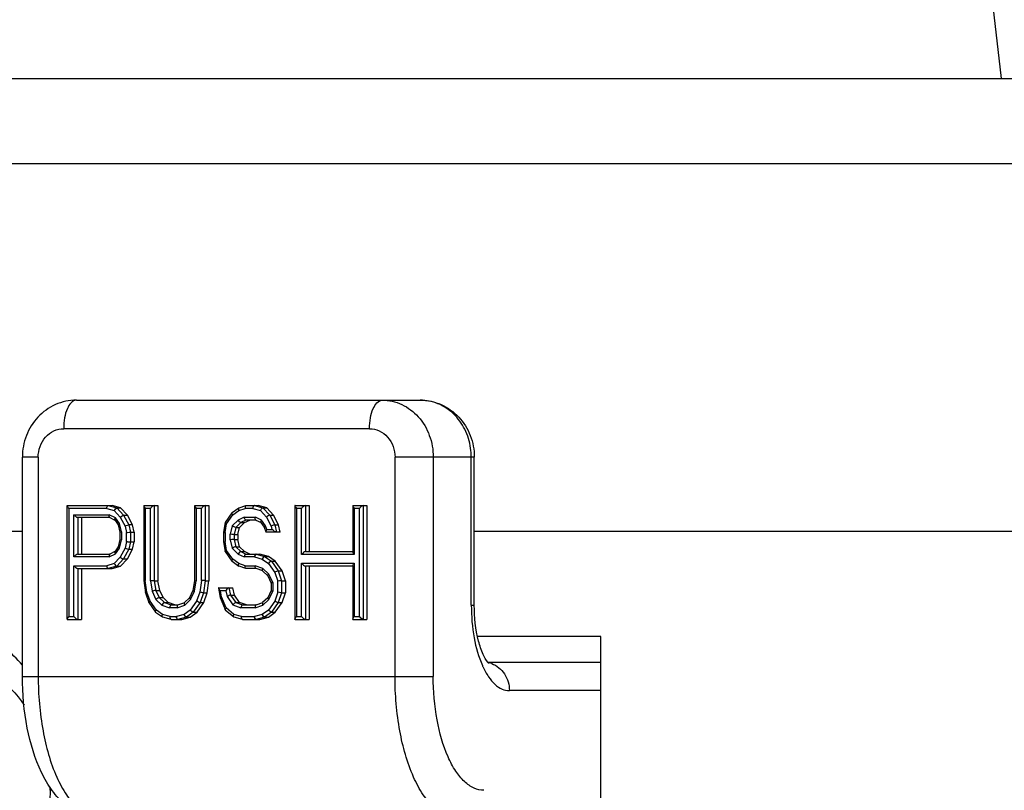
# Model space of a CAD drawing. Header units: millimetres. Extents: x 0 to 420, y 0 to 297.
# Tile 18 of 105: x 88.99 to 94.17, y 123.22 to 127.28. Entities that reach past the tile are written whole.
import ezdxf

# ---------------------------------------------------------------- set-up
doc = ezdxf.new("R2010")
doc.units = ezdxf.units.MM
doc.header["$LTSCALE"] = 23.1
doc.layers.get('0').update_dxf_attribs({"linetype": 'CONTINUOUS'})
doc.layers.add('DIM_PILOTEES', color=7, linetype='CONTINUOUS')
doc.styles.get("Standard").update_dxf_attribs({"font": 'txt', "width": 0.7})
doc.dimstyles.new('DIMSTYLE_1', dxfattribs={"dimtxt": 2.5, "dimasz": 3.5, "dimexe": 2, "dimexo": 0, "dimtad": 1, "dimlfac": 3.333333, "dimdsep": 46, "dimtxsty": 'Standard', "dimblk": '_FILLED', "dimblk1": '_FILLED', "dimblk2": '_FILLED', "dimcen": 0.09, "dimazin": 2, "dimtp": 0.5, "dimtm": 0.5, "dimtfac": 1, "dimtofl": 0, "dimtmove": 0, "dimatfit": 3, "dimldrblk": '_FILLED', "dimfxl": 0, "dimtolj": 1, "dimarcsym": 0})

# ---------------------------------------------------------------- blocks, each defined once
blk = doc.blocks.new('_FILLED')
at = {"color": 0, "linetype": 'ByBlock'}
blk.add_solid([(0, 0), (-1, 0.1429), (-1, -0.1429)], dxfattribs=at)
blk = doc.blocks.new('*D3')
at = {"layer": 'DIM_PILOTEES', "color": 2, "linetype": 'Continuous'}
for p, q in [((74.3574, 100.1284), (74.3574, 170.3745)), ((137.9574, 98.666), (137.9574, 170.3745)), ((74.3574, 168.3745), (106.1574, 168.3745)), ((137.9574, 168.3745), (106.1574, 168.3745))]:
    blk.add_line(p, q, dxfattribs=at)
at = {"layer": 'DIM_PILOTEES', "color": 2, "linetype": 'Continuous', "xscale": 3.5, "yscale": 3.5, "zscale": 3.5, "rotation": 180}
blk.add_blockref('_FILLED', (74.3574, 168.3745), dxfattribs=at)
at = {"layer": 'DIM_PILOTEES', "color": 2, "linetype": 'Continuous', "xscale": 3.5, "yscale": 3.5, "zscale": 3.5}
blk.add_blockref('_FILLED', (137.9574, 168.3745), dxfattribs=at)
at = {"layer": 'DIM_PILOTEES', "color": 2, "linetype": 'Continuous', "insert": (106.1574, 171.4995), "char_height": 2.5, "width": 8.035714, "attachment_point": 2, "line_spacing_factor": 0.9}
blk.add_mtext('{\\ftxt;\\W0.0001;\\H0.0001;\\~}{\\ftxt;\\W2.1428571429;\\H2.5; }{\\ftxt;\\W0.0001;\\H0.0001;\\~}', dxfattribs=at)

msp = doc.modelspace()

# ---------------------------------------------------------------- linework, layer by layer
at = {"color": 7, "linetype": 'Continuous'}
for p, q in [((93.738, 130.6089), (94.1574, 126.9745)), ((86.0802, 126.9745), (103.5361, 126.9745)), ((100.977, 126.5245), (87.3492, 126.5245)), ((89.2863, 125.2795), (91.0982, 125.2795)), ((90.8308, 125.1295), (89.2195, 125.1295)), ((89.0021, 123.8245), (89.0021, 124.9795)), ((89.0852, 124.9795), (89.0021, 124.9795)), ((89.0852, 124.9795), (89.0852, 123.8245)), ((90.9651, 123.8245), (90.9651, 124.9795)), ((91.3825, 124.9795), (90.9651, 124.9795)), ((91.1662, 124.9795), (91.1662, 123.8245)), ((91.3668, 124.1995), (91.3668, 124.9795)), ((91.3825, 124.1995), (91.3825, 124.9795)), ((89.2381, 124.1261), (89.2381, 124.723)), ((89.2397, 124.7245), (89.4746, 124.7245)), ((89.2464, 124.7095), (89.2464, 124.1395)), ((89.4462, 124.7095), (89.2464, 124.7095)), ((89.4462, 124.7095), (89.4859, 124.6982)), ((89.4545, 124.7245), (89.4993, 124.7118)), ((89.5194, 124.7118), (89.4746, 124.7245)), ((89.4859, 124.6982), (89.5178, 124.6641)), ((89.4974, 124.7113), (89.4993, 124.7118)), ((89.4993, 124.7118), (89.5351, 124.6735)), ((89.4993, 124.7118), (89.5194, 124.7118)), ((89.5552, 124.6735), (89.5194, 124.7118)), ((89.641, 124.723), (89.641, 124.3289)), ((89.6425, 124.7245), (89.7163, 124.7245)), ((89.6461, 124.7134), (89.6493, 124.7095)), ((89.6493, 124.7095), (89.6493, 124.33)), ((89.6761, 124.7095), (89.6493, 124.7095)), ((89.6761, 124.3273), (89.6761, 124.7095)), ((89.6962, 124.7245), (89.6962, 124.3288)), ((89.7163, 124.7245), (89.7163, 124.3288)), ((89.9095, 124.723), (89.9095, 124.3286)), ((89.9111, 124.7245), (89.9848, 124.7245)), ((89.9146, 124.7134), (89.9178, 124.7095)), ((89.9178, 124.7095), (89.9178, 124.3273)), ((89.9447, 124.7095), (89.9178, 124.7095)), ((89.9447, 124.33), (89.9447, 124.7095)), ((89.9648, 124.7245), (89.9648, 124.3288)), ((89.9848, 124.7245), (89.9848, 124.3288)), ((90.1423, 124.7113), (90.1066, 124.6859)), ((90.1105, 124.675), (90.1429, 124.6981)), ((90.1429, 124.6981), (90.175, 124.7095)), ((90.1438, 124.7118), (90.1796, 124.7245)), ((90.216, 124.7095), (90.175, 124.7095)), ((90.1796, 124.7245), (90.2444, 124.7245)), ((90.216, 124.7095), (90.2557, 124.6982)), ((90.2244, 124.7245), (90.2691, 124.7118)), ((90.2892, 124.7118), (90.2444, 124.7245)), ((90.2557, 124.6982), (90.2876, 124.6641)), ((90.2691, 124.7118), (90.305, 124.6735)), ((90.2691, 124.7118), (90.2892, 124.7118)), ((90.325, 124.6735), (90.2892, 124.7118)), ((90.4377, 124.723), (90.4377, 124.1261)), ((90.4392, 124.7245), (90.513, 124.7245)), ((90.4428, 124.7134), (90.446, 124.7095)), ((90.446, 124.7095), (90.446, 124.1395)), ((90.4728, 124.7095), (90.446, 124.7095)), ((90.4728, 124.467), (90.4728, 124.7095)), ((90.4929, 124.7245), (90.4929, 124.482)), ((90.513, 124.7245), (90.513, 124.482)), ((90.742, 124.723), (90.742, 124.4804)), ((90.7436, 124.7245), (90.8173, 124.7245)), ((90.7471, 124.7134), (90.7503, 124.7095)), ((90.7503, 124.7095), (90.7503, 124.467)), ((90.7772, 124.7095), (90.7503, 124.7095)), ((90.7772, 124.1395), (90.7772, 124.7095)), ((90.7973, 124.7245), (90.7973, 124.1245)), ((90.8173, 124.7245), (90.8173, 124.1245)), ((89.2733, 124.4542), (89.2733, 124.6757)), ((89.2733, 124.6757), (89.4595, 124.6757)), ((89.2934, 124.6607), (89.2934, 124.4692)), ((89.4635, 124.6607), (89.2934, 124.6607)), ((89.3135, 124.6607), (89.3135, 124.4692)), ((89.4921, 124.6602), (89.4595, 124.6757)), ((89.4623, 124.661), (89.4892, 124.6482)), ((89.4885, 124.6488), (89.5067, 124.6229)), ((89.5139, 124.6292), (89.4921, 124.6602)), ((89.5178, 124.6641), (89.5428, 124.6166)), ((89.5351, 124.6735), (89.562, 124.6224)), ((89.5351, 124.6735), (89.5552, 124.6735)), ((89.582, 124.6224), (89.5552, 124.6735)), ((90.1062, 124.6855), (90.0706, 124.6347)), ((90.0781, 124.6288), (90.1105, 124.675)), ((90.1066, 124.6859), (90.1062, 124.6855)), ((90.1389, 124.6481), (90.1073, 124.618)), ((90.1702, 124.6629), (90.1389, 124.6481)), ((90.1796, 124.6479), (90.1528, 124.6352)), ((90.1702, 124.6629), (90.2294, 124.6629)), ((90.1728, 124.6352), (90.1997, 124.6479)), ((90.2333, 124.6479), (90.1796, 124.6479)), ((90.2619, 124.6475), (90.2294, 124.6629)), ((90.2321, 124.6482), (90.2591, 124.6354)), ((90.2832, 124.6172), (90.2619, 124.6475)), ((90.2876, 124.6641), (90.3126, 124.6166)), ((90.305, 124.6735), (90.3318, 124.6224)), ((90.305, 124.6735), (90.325, 124.6735)), ((90.3519, 124.6224), (90.325, 124.6735)), ((88.1683, 124.5895), (89.0021, 124.5895)), ((89.5066, 124.6231), (89.5156, 124.5843)), ((89.5109, 124.6274), (89.5139, 124.6292)), ((89.5239, 124.586), (89.5139, 124.6292)), ((89.5428, 124.6166), (89.5508, 124.5822)), ((89.562, 124.6224), (89.5709, 124.5841)), ((89.582, 124.6224), (89.562, 124.6224)), ((89.591, 124.5841), (89.582, 124.6224)), ((90.0705, 124.6345), (90.0617, 124.584)), ((90.07, 124.5827), (90.0781, 124.6288)), ((90.0706, 124.6347), (90.0705, 124.6345)), ((90.1073, 124.618), (90.0969, 124.5733)), ((90.1259, 124.6096), (90.117, 124.5713)), ((90.1528, 124.6352), (90.1259, 124.6096)), ((90.1259, 124.6096), (90.146, 124.6096)), ((90.137, 124.5713), (90.146, 124.6096)), ((90.146, 124.6096), (90.1728, 124.6352)), ((90.1528, 124.6352), (90.1728, 124.6352)), ((90.2583, 124.636), (90.2765, 124.6102)), ((90.2764, 124.6103), (90.2851, 124.5855)), ((90.2804, 124.6152), (90.2832, 124.6172)), ((90.2895, 124.5991), (90.2832, 124.6172)), ((90.2895, 124.5991), (90.3167, 124.5991)), ((90.3126, 124.6166), (90.3167, 124.5991)), ((90.3318, 124.6224), (90.3408, 124.5841)), ((90.3318, 124.6224), (90.3519, 124.6224)), ((90.3608, 124.5841), (90.3519, 124.6224)), ((91.3825, 124.5895), (101.4974, 124.5895)), ((89.5156, 124.5456), (89.5066, 124.5068)), ((89.5139, 124.5007), (89.5239, 124.5439)), ((89.5156, 124.5843), (89.5156, 124.5456)), ((89.5239, 124.586), (89.5239, 124.5439)), ((89.5508, 124.535), (89.5508, 124.5822)), ((89.5709, 124.5841), (89.5709, 124.533)), ((89.5709, 124.5841), (89.591, 124.5841)), ((89.591, 124.5841), (89.591, 124.533)), ((90.0617, 124.584), (90.0617, 124.5332)), ((90.07, 124.5827), (90.07, 124.5345)), ((90.0969, 124.5439), (90.0969, 124.5733)), ((90.0969, 124.5439), (90.1073, 124.4992)), ((90.117, 124.5713), (90.117, 124.5458)), ((90.117, 124.5713), (90.137, 124.5713)), ((90.117, 124.5458), (90.1259, 124.5075)), ((90.117, 124.5458), (90.137, 124.5458)), ((90.137, 124.5713), (90.137, 124.5458)), ((90.146, 124.5075), (90.137, 124.5458)), ((90.3608, 124.5841), (90.287, 124.5841)), ((89.5067, 124.507), (89.4885, 124.4811)), ((89.4921, 124.4697), (89.5139, 124.5007)), ((89.5109, 124.5025), (89.5139, 124.5007)), ((89.5428, 124.5006), (89.5178, 124.4531)), ((89.562, 124.4948), (89.5351, 124.4437)), ((89.5508, 124.535), (89.5428, 124.5006)), ((89.5552, 124.4437), (89.582, 124.4948)), ((89.5709, 124.533), (89.562, 124.4948)), ((89.562, 124.4948), (89.582, 124.4948)), ((89.5709, 124.533), (89.591, 124.533)), ((89.582, 124.4948), (89.591, 124.533)), ((90.0617, 124.5332), (90.0705, 124.4826)), ((90.0781, 124.4884), (90.07, 124.5345)), ((90.1105, 124.4422), (90.0781, 124.4884)), ((90.1073, 124.4992), (90.1389, 124.4691)), ((90.1259, 124.5075), (90.1528, 124.482)), ((90.1259, 124.5075), (90.146, 124.5075)), ((90.1728, 124.482), (90.146, 124.5075)), ((89.4595, 124.4542), (89.2733, 124.4542)), ((89.2934, 124.4692), (89.4635, 124.4692)), ((89.4595, 124.4542), (89.4921, 124.4697)), ((89.4892, 124.4818), (89.4623, 124.4689)), ((89.5178, 124.4531), (89.4859, 124.4189)), ((89.5351, 124.4437), (89.4993, 124.4054)), ((89.5194, 124.4054), (89.5552, 124.4437)), ((89.5351, 124.4437), (89.5552, 124.4437)), ((90.0706, 124.4824), (90.0705, 124.4826)), ((90.0706, 124.4824), (90.1062, 124.4317)), ((90.1429, 124.4191), (90.1105, 124.4422)), ((90.1389, 124.4691), (90.1702, 124.4542)), ((90.1528, 124.482), (90.1796, 124.4692)), ((90.1528, 124.482), (90.1728, 124.482)), ((90.225, 124.4542), (90.1702, 124.4542)), ((90.1997, 124.4692), (90.1728, 124.482)), ((90.1796, 124.4692), (90.2534, 124.4692)), ((90.225, 124.4542), (90.266, 124.4425)), ((90.2333, 124.4692), (90.2781, 124.4565)), ((90.2982, 124.4565), (90.2534, 124.4692)), ((90.266, 124.4425), (90.2981, 124.4197)), ((90.2781, 124.4565), (90.3139, 124.4309)), ((90.2781, 124.4565), (90.2982, 124.4565)), ((90.334, 124.4309), (90.2982, 124.4565)), ((90.7503, 124.467), (90.4728, 124.467)), ((90.4929, 124.482), (90.7436, 124.482)), ((89.2733, 124.1395), (89.2733, 124.4076)), ((89.2733, 124.4076), (89.4462, 124.4076)), ((89.2934, 124.3926), (89.2934, 124.1245)), ((89.2934, 124.3926), (89.4746, 124.3926)), ((89.3135, 124.3926), (89.3135, 124.1245)), ((89.4859, 124.4189), (89.4462, 124.4076)), ((89.4993, 124.4054), (89.4545, 124.3926)), ((89.4746, 124.3926), (89.5194, 124.4054)), ((89.4974, 124.4058), (89.4993, 124.4054)), ((89.4993, 124.4054), (89.5194, 124.4054)), ((90.1066, 124.4313), (90.1062, 124.4317)), ((90.1066, 124.4313), (90.1423, 124.4059)), ((90.175, 124.4076), (90.1429, 124.4191)), ((90.1796, 124.3926), (90.1438, 124.4054)), ((90.175, 124.4076), (90.2287, 124.4076)), ((90.2333, 124.3926), (90.1796, 124.3926)), ((90.2691, 124.3932), (90.2287, 124.4076)), ((90.2691, 124.3799), (90.2333, 124.3926)), ((90.2674, 124.3805), (90.2945, 124.3548)), ((90.3, 124.3639), (90.2691, 124.3932)), ((90.2981, 124.4197), (90.3312, 124.3723)), ((90.3139, 124.4309), (90.3497, 124.3799)), ((90.3139, 124.4309), (90.334, 124.4309)), ((90.3698, 124.3799), (90.334, 124.4309)), ((90.3497, 124.3799), (90.3676, 124.3288)), ((90.3497, 124.3799), (90.3698, 124.3799)), ((90.3877, 124.3288), (90.3698, 124.3799)), ((90.4728, 124.1395), (90.4728, 124.4204)), ((90.4728, 124.4204), (90.7503, 124.4204)), ((90.4929, 124.4054), (90.4929, 124.1245)), ((90.7436, 124.4054), (90.4929, 124.4054)), ((90.513, 124.4054), (90.513, 124.1245)), ((90.742, 124.407), (90.742, 124.1261)), ((90.7471, 124.4166), (90.7503, 124.4204)), ((90.7503, 124.4204), (90.7503, 124.1395)), ((89.641, 124.3289), (89.6499, 124.2654)), ((89.6578, 124.2689), (89.6493, 124.33)), ((89.6962, 124.3288), (89.7052, 124.2777)), ((89.6962, 124.3288), (89.7163, 124.3288)), ((89.7252, 124.2777), (89.7163, 124.3288)), ((89.9095, 124.3286), (89.9005, 124.2772)), ((89.9447, 124.33), (89.9361, 124.2689)), ((89.9648, 124.3288), (89.9558, 124.265)), ((89.9648, 124.3288), (89.9848, 124.3288)), ((89.9759, 124.265), (89.9848, 124.3288)), ((90.2942, 124.3551), (90.3123, 124.3163)), ((90.3206, 124.3197), (90.3, 124.3639)), ((90.3312, 124.3723), (90.3475, 124.326)), ((90.3676, 124.3288), (90.3676, 124.265)), ((90.3676, 124.3288), (90.3877, 124.3288)), ((90.3877, 124.3288), (90.3877, 124.265)), ((89.6761, 124.3273), (89.6857, 124.2727)), ((89.7052, 124.2777), (89.7231, 124.2394)), ((89.7052, 124.2777), (89.7252, 124.2777)), ((89.7432, 124.2394), (89.7252, 124.2777)), ((89.9005, 124.2773), (89.8824, 124.2386)), ((89.9082, 124.2727), (89.9178, 124.3273)), ((90.0351, 124.289), (90.0437, 124.2399)), ((90.0364, 124.2905), (90.1102, 124.2905)), ((90.0901, 124.2905), (90.0991, 124.2522)), ((90.1191, 124.2522), (90.1102, 124.2905)), ((90.3123, 124.2774), (90.2942, 124.2386)), ((90.3123, 124.3164), (90.3123, 124.2773)), ((90.3206, 124.3197), (90.3206, 124.274)), ((90.3475, 124.2678), (90.3475, 124.326)), ((89.6499, 124.2653), (89.6677, 124.2146)), ((89.6745, 124.2214), (89.6578, 124.2689)), ((89.6857, 124.2727), (89.7057, 124.2299)), ((89.7057, 124.2299), (89.7366, 124.2005)), ((89.7231, 124.2394), (89.7499, 124.2139)), ((89.7231, 124.2394), (89.7432, 124.2394)), ((89.77, 124.2139), (89.7432, 124.2394)), ((89.8827, 124.239), (89.8556, 124.2133)), ((89.8573, 124.2005), (89.8882, 124.2299)), ((89.8882, 124.2299), (89.9082, 124.2727)), ((89.9361, 124.2689), (89.9195, 124.2214)), ((89.9558, 124.265), (89.9379, 124.2139)), ((89.9558, 124.265), (89.9759, 124.265)), ((89.958, 124.2139), (89.9759, 124.265)), ((90.0437, 124.2398), (90.0437, 124.2399)), ((90.0437, 124.2398), (90.0704, 124.1765)), ((90.0515, 124.2441), (90.046, 124.2755)), ((90.0731, 124.2755), (90.046, 124.2755)), ((90.0763, 124.1853), (90.0515, 124.2441)), ((90.0731, 124.2755), (90.0801, 124.2454)), ((90.0801, 124.2454), (90.1112, 124.201)), ((90.0991, 124.2522), (90.1259, 124.2139)), ((90.0991, 124.2522), (90.1191, 124.2522)), ((90.146, 124.2139), (90.1191, 124.2522)), ((90.2945, 124.239), (90.2674, 124.2133)), ((90.2691, 124.2005), (90.3, 124.2299)), ((90.3, 124.2299), (90.3206, 124.274)), ((90.3475, 124.2678), (90.3312, 124.2214)), ((90.3676, 124.265), (90.3497, 124.2139)), ((90.3676, 124.265), (90.3877, 124.265)), ((90.3698, 124.2139), (90.3877, 124.265)), ((89.6678, 124.2144), (89.6677, 124.2146)), ((89.6678, 124.2144), (89.7034, 124.1636)), ((89.7077, 124.1741), (89.6745, 124.2214)), ((89.7397, 124.1512), (89.7077, 124.1741)), ((89.7366, 124.2005), (89.777, 124.1861)), ((89.7499, 124.2139), (89.7858, 124.2011)), ((89.7499, 124.2139), (89.77, 124.2139)), ((89.8058, 124.2011), (89.77, 124.2139)), ((89.817, 124.1861), (89.777, 124.1861)), ((89.7858, 124.2011), (89.8216, 124.2011)), ((89.817, 124.1861), (89.8573, 124.2005)), ((89.8216, 124.2011), (89.8574, 124.2139)), ((89.8863, 124.1741), (89.8542, 124.1512)), ((89.9195, 124.2214), (89.8863, 124.1741)), ((89.9379, 124.2139), (89.9021, 124.1628)), ((89.9222, 124.1628), (89.958, 124.2139)), ((89.9379, 124.2139), (89.958, 124.2139)), ((90.0707, 124.176), (90.0704, 124.1765)), ((90.0707, 124.176), (90.1153, 124.1379)), ((90.1163, 124.1511), (90.0763, 124.1853)), ((90.1112, 124.201), (90.1529, 124.1861)), ((90.1259, 124.2139), (90.1617, 124.2011)), ((90.1259, 124.2139), (90.146, 124.2139)), ((90.1818, 124.2011), (90.146, 124.2139)), ((90.2287, 124.1861), (90.1529, 124.1861)), ((90.1617, 124.2011), (90.2333, 124.2011)), ((90.2287, 124.1861), (90.2691, 124.2005)), ((90.2333, 124.2011), (90.2691, 124.2139)), ((90.2981, 124.1741), (90.266, 124.1512)), ((90.3312, 124.2214), (90.2981, 124.1741)), ((90.3497, 124.2139), (90.3139, 124.1628)), ((90.334, 124.1628), (90.3698, 124.2139)), ((90.3497, 124.2139), (90.3698, 124.2139)), ((91.3668, 124.1995), (91.3825, 124.1995)), ((89.2397, 124.1245), (89.3135, 124.1245)), ((89.2464, 124.1395), (89.2733, 124.1395)), ((89.7038, 124.1632), (89.7034, 124.1636)), ((89.7038, 124.1632), (89.7395, 124.1378)), ((89.741, 124.1373), (89.7395, 124.1378)), ((89.7808, 124.1395), (89.7397, 124.1512)), ((89.7858, 124.1245), (89.741, 124.1373)), ((89.7808, 124.1395), (89.8132, 124.1395)), ((89.7858, 124.1245), (89.8416, 124.1245)), ((89.8542, 124.1512), (89.8132, 124.1395)), ((89.8663, 124.1373), (89.8216, 124.1245)), ((89.8416, 124.1245), (89.8864, 124.1373)), ((89.9021, 124.1628), (89.8663, 124.1373)), ((89.8663, 124.1373), (89.8864, 124.1373)), ((89.8864, 124.1373), (89.9222, 124.1628)), ((89.9021, 124.1628), (89.9222, 124.1628)), ((90.1567, 124.1395), (90.1163, 124.1511)), ((90.1617, 124.1245), (90.117, 124.1373)), ((90.1567, 124.1395), (90.225, 124.1395)), ((90.1617, 124.1245), (90.2534, 124.1245)), ((90.266, 124.1512), (90.225, 124.1395)), ((90.2781, 124.1373), (90.2333, 124.1245)), ((90.2534, 124.1245), (90.2982, 124.1373)), ((90.3139, 124.1628), (90.2781, 124.1373)), ((90.2781, 124.1373), (90.2982, 124.1373)), ((90.2982, 124.1373), (90.334, 124.1628)), ((90.3139, 124.1628), (90.334, 124.1628)), ((90.4392, 124.1245), (90.513, 124.1245)), ((90.446, 124.1395), (90.4728, 124.1395)), ((90.7436, 124.1245), (90.8173, 124.1245)), ((90.7503, 124.1395), (90.7772, 124.1395)), ((92.0489, 124.0345), (91.3996, 124.0345)), ((92.0489, 123.0745), (92.0489, 124.0345)), ((91.4531, 123.8995), (92.0489, 123.8995)), ((89.0021, 123.8245), (91.1662, 123.8245)), ((92.0489, 123.7495), (91.5673, 123.7495))]:
    msp.add_line(p, q, dxfattribs=at)
for centre, radius, start, end in [((91.0322, 124.9794), 0.3345, 0.0175, 8.1194), ((89.7409, 124.6515), 0.087, 134.657, 138.1544), ((90.0095, 124.6515), 0.087, 134.657, 138.1544), ((90.2498, 124.7057), 0.034, 166.8804, 173.5654), ((90.2916, 124.6803), 0.0401, 147.6175, 153.508), ((90.5376, 124.6515), 0.087, 134.657, 138.1544), ((90.842, 124.6515), 0.087, 134.657, 138.1544), ((90.3971, 124.6924), 0.1232, 229.225, 231.2862), ((90.2587, 124.4504), 0.034, 166.8805, 173.5654), ((90.3006, 124.4291), 0.0371, 152.5585, 158.7326), ((90.8024, 124.5137), 0.07, 217.8065, 221.9085), ((90.1147, 124.3503), 0.1016, 225.1097, 227.4464), ((90.125, 124.2395), 0.0632, 140.8334, 145.3063), ((89.8469, 124.1433), 0.034, 186.4346, 193.1194), ((89.8888, 124.1647), 0.0371, 201.2675, 207.4412), ((90.2587, 124.1433), 0.034, 186.4346, 193.1194), ((90.3006, 124.1647), 0.0371, 201.2675, 207.4412), ((90.498, 124.0928), 0.07, 138.0915, 142.1935), ((90.5349, 124.1952), 0.0834, 221.8754, 225.5216), ((90.8024, 124.0928), 0.07, 138.0915, 142.1935), ((90.8393, 124.1952), 0.0834, 221.8754, 225.5216), ((91.8449, 124.0683), 0.4591, 204.0221, 204.6398), ((91.4325, 123.7763), 0.1233, 70.0752, 79.5137), ((88.3331, 123.2245), 0.8151, 0.0005, 1.254)]:
    msp.add_arc(centre, radius, start, end, dxfattribs=at)
for points, knots in [([(89.2863, 125.2795), (89.2487, 125.2795), (89.1724, 125.2633), (89.0779, 125.195), (89.0162, 125.0954), (89.0021, 125.018), (89.0021, 124.9795)], [0, 0, 0, 0, 0.247251, 0.495926, 0.746968, 1, 1, 1, 1]), ([(89.2863, 125.2795), (89.2648, 125.2795), (89.2363, 125.2388), (89.223, 125.1856), (89.2195, 125.1488), (89.2195, 125.1295)], [0, 0, 0, 0, 0.373198, 0.666739, 1, 1, 1, 1]), ([(90.8308, 125.1295), (90.8308, 125.1488), (90.8343, 125.1856), (90.8476, 125.2388), (90.8761, 125.2795), (90.8976, 125.2795)], [0, 0, 0, 0, 0.333261, 0.626802, 1, 1, 1, 1]), ([(90.8976, 125.2795), (90.9327, 125.2795), (91.005, 125.2633), (91.0941, 125.1953), (91.1527, 125.0958), (91.1662, 125.0184), (91.1662, 124.9795)], [0, 0, 0, 0, 0.237131, 0.481958, 0.737338, 1, 1, 1, 1]), ([(91.0982, 125.2795), (91.1358, 125.2795), (91.2121, 125.2633), (91.3066, 125.195), (91.3683, 125.0954), (91.3825, 125.018), (91.3825, 124.9795)], [0, 0, 0, 0, 0.247251, 0.495926, 0.746968, 1, 1, 1, 1]), ([(91.3634, 125.0267), (91.3585, 125.0611), (91.3381, 125.1279), (91.2776, 125.2111), (91.1945, 125.2665), (91.1298, 125.2795), (91.0982, 125.2795)], [0, 0, 0, 0, 0.262475, 0.516784, 0.761598, 1, 1, 1, 1]), ([(89.0852, 124.9795), (89.0852, 125.0172), (89.1059, 125.0761), (89.1658, 125.1213), (89.2019, 125.1295), (89.2195, 125.1295)], [0, 0, 0, 0, 0.513907, 0.76083, 1, 1, 1, 1]), ([(90.8308, 125.1295), (90.8483, 125.1295), (90.8844, 125.1213), (90.9443, 125.0761), (90.9651, 125.0172), (90.9651, 124.9795)], [0, 0, 0, 0, 0.23917, 0.486093, 1, 1, 1, 1]), ([(89.2381, 124.723), (89.2382, 124.7234), (89.2384, 124.7243), (89.2393, 124.7245), (89.2397, 124.7245)], [0, 0, 0, 0, 0.496119, 1, 1, 1, 1]), ([(89.2464, 124.7095), (89.2444, 124.7119), (89.2413, 124.716), (89.2381, 124.7208), (89.2381, 124.723)], [0, 0, 0, 0, 0.589641, 1, 1, 1, 1]), ([(89.4462, 124.7095), (89.4466, 124.7132), (89.4478, 124.7187), (89.4523, 124.7245), (89.4545, 124.7245)], [0, 0, 0, 0, 0.617276, 1, 1, 1, 1]), ([(89.4859, 124.6982), (89.4866, 124.6997), (89.4896, 124.7047), (89.4935, 124.7097), (89.4974, 124.7113)], [0, 0, 0, 0, 0.28318, 1, 1, 1, 1]), ([(89.6425, 124.7245), (89.6421, 124.7245), (89.6412, 124.7243), (89.641, 124.7234), (89.641, 124.723)], [0, 0, 0, 0, 0.503666, 1, 1, 1, 1]), ([(89.641, 124.723), (89.641, 124.7223), (89.6419, 124.7187), (89.6442, 124.7157), (89.6461, 124.7134)], [0, 0, 0, 0, 0.177881, 1, 1, 1, 1]), ([(89.6962, 124.7245), (89.6934, 124.7245), (89.6875, 124.7201), (89.6825, 124.7161), (89.6798, 124.7134)], [0, 0, 0, 0, 0.43103, 1, 1, 1, 1]), ([(89.9111, 124.7245), (89.9107, 124.7245), (89.9097, 124.7243), (89.9095, 124.7234), (89.9095, 124.723)], [0, 0, 0, 0, 0.503666, 1, 1, 1, 1]), ([(89.9095, 124.723), (89.9095, 124.7223), (89.9105, 124.7187), (89.9128, 124.7157), (89.9146, 124.7134)], [0, 0, 0, 0, 0.177881, 1, 1, 1, 1]), ([(89.9648, 124.7245), (89.9619, 124.7245), (89.956, 124.7201), (89.951, 124.7161), (89.9483, 124.7134)], [0, 0, 0, 0, 0.43103, 1, 1, 1, 1]), ([(90.1423, 124.7113), (90.1417, 124.7109), (90.1394, 124.7065), (90.1414, 124.7016), (90.1429, 124.6981)], [0, 0, 0, 0, 0.161259, 1, 1, 1, 1]), ([(90.1796, 124.7245), (90.1787, 124.7245), (90.176, 124.7229), (90.1746, 124.717), (90.1747, 124.7123), (90.175, 124.7095)], [0, 0, 0, 0, 0.157639, 0.51018, 1, 1, 1, 1]), ([(90.2244, 124.7245), (90.2236, 124.7245), (90.2191, 124.7224), (90.2176, 124.7172), (90.2167, 124.7134)], [0, 0, 0, 0, 0.169324, 1, 1, 1, 1]), ([(90.2691, 124.7118), (90.2671, 124.7118), (90.2625, 124.7083), (90.2594, 124.7044), (90.2577, 124.7018)], [0, 0, 0, 0, 0.399455, 1, 1, 1, 1]), ([(90.4392, 124.7245), (90.4388, 124.7245), (90.4379, 124.7243), (90.4377, 124.7234), (90.4377, 124.723)], [0, 0, 0, 0, 0.503666, 1, 1, 1, 1]), ([(90.4377, 124.723), (90.4377, 124.7223), (90.4386, 124.7187), (90.4409, 124.7157), (90.4428, 124.7134)], [0, 0, 0, 0, 0.177881, 1, 1, 1, 1]), ([(90.4929, 124.7245), (90.4901, 124.7245), (90.4842, 124.7201), (90.4792, 124.7161), (90.4765, 124.7134)], [0, 0, 0, 0, 0.43103, 1, 1, 1, 1]), ([(90.7436, 124.7245), (90.7432, 124.7245), (90.7422, 124.7243), (90.742, 124.7234), (90.742, 124.723)], [0, 0, 0, 0, 0.503666, 1, 1, 1, 1]), ([(90.742, 124.723), (90.742, 124.7223), (90.743, 124.7187), (90.7453, 124.7157), (90.7471, 124.7134)], [0, 0, 0, 0, 0.177881, 1, 1, 1, 1]), ([(90.7973, 124.7245), (90.7944, 124.7245), (90.7885, 124.7201), (90.7835, 124.7161), (90.7808, 124.7134)], [0, 0, 0, 0, 0.43103, 1, 1, 1, 1]), ([(89.2934, 124.6607), (89.2897, 124.6607), (89.2825, 124.6669), (89.2764, 124.6722), (89.2733, 124.6757)], [0, 0, 0, 0, 0.444824, 1, 1, 1, 1]), ([(89.4623, 124.661), (89.4615, 124.6614), (89.458, 124.6656), (89.4588, 124.6715), (89.4595, 124.6757)], [0, 0, 0, 0, 0.168116, 1, 1, 1, 1]), ([(89.4885, 124.6488), (89.4878, 124.6498), (89.488, 124.6518), (89.4885, 124.6535), (89.4887, 124.654)], [0, 0, 0, 0, 0.672591, 1, 1, 1, 1]), ([(89.5178, 124.6641), (89.5207, 124.6666), (89.5261, 124.6703), (89.5323, 124.6735), (89.5351, 124.6735)], [0, 0, 0, 0, 0.58038, 1, 1, 1, 1]), ([(90.1062, 124.6855), (90.1054, 124.6843), (90.1068, 124.6798), (90.1089, 124.6769), (90.1105, 124.675)], [0, 0, 0, 0, 0.357757, 1, 1, 1, 1]), ([(90.1528, 124.6352), (90.1502, 124.6352), (90.1446, 124.6398), (90.1408, 124.6447), (90.1389, 124.6481)], [0, 0, 0, 0, 0.405849, 1, 1, 1, 1]), ([(90.1796, 124.6479), (90.1773, 124.6479), (90.1726, 124.6537), (90.1709, 124.6593), (90.1702, 124.6629)], [0, 0, 0, 0, 0.387959, 1, 1, 1, 1]), ([(90.2321, 124.6482), (90.2313, 124.6486), (90.2279, 124.6529), (90.2286, 124.6587), (90.2294, 124.6629)], [0, 0, 0, 0, 0.168116, 1, 1, 1, 1]), ([(90.2583, 124.636), (90.2577, 124.637), (90.2579, 124.6391), (90.2584, 124.6407), (90.2586, 124.6412)], [0, 0, 0, 0, 0.672591, 1, 1, 1, 1]), ([(90.305, 124.6735), (90.3022, 124.6735), (90.2959, 124.6703), (90.2905, 124.6666), (90.2876, 124.6641)], [0, 0, 0, 0, 0.419607, 1, 1, 1, 1]), ([(89.5066, 124.6231), (89.5065, 124.6233), (89.5074, 124.6255), (89.5093, 124.6264), (89.5109, 124.6274)], [0, 0, 0, 0, 0.126322, 1, 1, 1, 1]), ([(89.5428, 124.6166), (89.5445, 124.6174), (89.5507, 124.6199), (89.5572, 124.6224), (89.562, 124.6224)], [0, 0, 0, 0, 0.28422, 1, 1, 1, 1]), ([(90.0705, 124.6345), (90.0704, 124.6335), (90.0739, 124.6312), (90.0761, 124.6298), (90.0781, 124.6288)], [0, 0, 0, 0, 0.318468, 1, 1, 1, 1]), ([(90.1259, 124.6096), (90.123, 124.6096), (90.1165, 124.6125), (90.1105, 124.6158), (90.1073, 124.618)], [0, 0, 0, 0, 0.426088, 1, 1, 1, 1]), ([(90.2764, 124.6103), (90.2763, 124.6106), (90.2768, 124.6129), (90.2789, 124.6141), (90.2804, 124.6152)], [0, 0, 0, 0, 0.131955, 1, 1, 1, 1]), ([(90.2895, 124.5991), (90.288, 124.5967), (90.2859, 124.5925), (90.2844, 124.5874), (90.2851, 124.5855)], [0, 0, 0, 0, 0.595407, 1, 1, 1, 1]), ([(90.3318, 124.6224), (90.3306, 124.6224), (90.324, 124.6213), (90.3176, 124.6189), (90.3126, 124.6166)], [0, 0, 0, 0, 0.176799, 1, 1, 1, 1]), ([(90.3408, 124.5841), (90.3371, 124.5841), (90.33, 124.5892), (90.3235, 124.5935), (90.3201, 124.5963)], [0, 0, 0, 0, 0.450282, 1, 1, 1, 1]), ([(89.5156, 124.5843), (89.5156, 124.5851), (89.5201, 124.5848), (89.5219, 124.5857), (89.5239, 124.586)], [0, 0, 0, 0, 0.277681, 1, 1, 1, 1]), ([(89.5156, 124.5456), (89.5156, 124.5448), (89.5201, 124.5451), (89.5219, 124.5442), (89.5239, 124.5439)], [0, 0, 0, 0, 0.277679, 1, 1, 1, 1]), ([(89.5508, 124.5822), (89.5527, 124.5825), (89.5594, 124.5833), (89.5661, 124.5841), (89.5709, 124.5841)], [0, 0, 0, 0, 0.280412, 1, 1, 1, 1]), ([(90.0617, 124.584), (90.0616, 124.5832), (90.0662, 124.5838), (90.068, 124.5829), (90.07, 124.5827)], [0, 0, 0, 0, 0.274464, 1, 1, 1, 1]), ([(90.117, 124.5713), (90.1158, 124.5713), (90.109, 124.5717), (90.1023, 124.5725), (90.0969, 124.5733)], [0, 0, 0, 0, 0.178109, 1, 1, 1, 1]), ([(90.117, 124.5458), (90.1158, 124.5458), (90.109, 124.5454), (90.1023, 124.5447), (90.0969, 124.5439)], [0, 0, 0, 0, 0.17811, 1, 1, 1, 1]), ([(90.2851, 124.5855), (90.2852, 124.5851), (90.2857, 124.5844), (90.2866, 124.5841), (90.287, 124.5841)], [0, 0, 0, 0, 0.499176, 1, 1, 1, 1]), ([(89.5066, 124.5068), (89.5065, 124.5066), (89.5074, 124.5045), (89.5093, 124.5035), (89.5109, 124.5025)], [0, 0, 0, 0, 0.12633, 1, 1, 1, 1]), ([(89.5428, 124.5006), (89.5445, 124.4998), (89.5507, 124.4973), (89.5572, 124.4948), (89.562, 124.4948)], [0, 0, 0, 0, 0.28422, 1, 1, 1, 1]), ([(89.5508, 124.535), (89.5527, 124.5347), (89.5594, 124.5339), (89.5661, 124.533), (89.5709, 124.533)], [0, 0, 0, 0, 0.280412, 1, 1, 1, 1]), ([(90.0617, 124.5332), (90.0616, 124.534), (90.0662, 124.5333), (90.068, 124.5343), (90.07, 124.5345)], [0, 0, 0, 0, 0.274464, 1, 1, 1, 1]), ([(90.0705, 124.4826), (90.0704, 124.4836), (90.0739, 124.4859), (90.0761, 124.4874), (90.0781, 124.4884)], [0, 0, 0, 0, 0.31845, 1, 1, 1, 1]), ([(90.1259, 124.5075), (90.123, 124.5075), (90.1165, 124.5046), (90.1105, 124.5014), (90.1073, 124.4992)], [0, 0, 0, 0, 0.426097, 1, 1, 1, 1]), ([(89.2934, 124.4692), (89.2897, 124.4692), (89.2825, 124.463), (89.2764, 124.4577), (89.2733, 124.4542)], [0, 0, 0, 0, 0.44477, 1, 1, 1, 1]), ([(89.4623, 124.4689), (89.4615, 124.4686), (89.458, 124.4643), (89.4588, 124.4584), (89.4595, 124.4542)], [0, 0, 0, 0, 0.168137, 1, 1, 1, 1]), ([(89.4885, 124.4811), (89.4878, 124.4802), (89.488, 124.4781), (89.4885, 124.4765), (89.4887, 124.4759)], [0, 0, 0, 0, 0.672604, 1, 1, 1, 1]), ([(89.5178, 124.4531), (89.5207, 124.4505), (89.5261, 124.4469), (89.5323, 124.4437), (89.5351, 124.4437)], [0, 0, 0, 0, 0.580384, 1, 1, 1, 1]), ([(90.1062, 124.4317), (90.1054, 124.4328), (90.1068, 124.4374), (90.1089, 124.4403), (90.1105, 124.4422)], [0, 0, 0, 0, 0.357753, 1, 1, 1, 1]), ([(90.1528, 124.482), (90.1502, 124.482), (90.1446, 124.4774), (90.1408, 124.4724), (90.1389, 124.4691)], [0, 0, 0, 0, 0.405852, 1, 1, 1, 1]), ([(90.1796, 124.4692), (90.1773, 124.4692), (90.1726, 124.4634), (90.1709, 124.4579), (90.1702, 124.4542)], [0, 0, 0, 0, 0.38797, 1, 1, 1, 1]), ([(90.2333, 124.4692), (90.2325, 124.4692), (90.228, 124.4671), (90.2265, 124.4619), (90.2256, 124.4581)], [0, 0, 0, 0, 0.169322, 1, 1, 1, 1]), ([(90.2781, 124.4565), (90.2772, 124.4565), (90.2724, 124.4545), (90.2696, 124.4498), (90.2676, 124.4462)], [0, 0, 0, 0, 0.169838, 1, 1, 1, 1]), ([(90.4929, 124.482), (90.4892, 124.482), (90.482, 124.4758), (90.4759, 124.4705), (90.4728, 124.467)], [0, 0, 0, 0, 0.44477, 1, 1, 1, 1]), ([(90.742, 124.4804), (90.742, 124.4798), (90.743, 124.4762), (90.7453, 124.4732), (90.7471, 124.4708)], [0, 0, 0, 0, 0.177627, 1, 1, 1, 1]), ([(89.2733, 124.4076), (89.2764, 124.4041), (89.2825, 124.3988), (89.2897, 124.3926), (89.2934, 124.3926)], [0, 0, 0, 0, 0.555339, 1, 1, 1, 1]), ([(89.4462, 124.4076), (89.4466, 124.404), (89.4478, 124.3984), (89.4523, 124.3926), (89.4545, 124.3926)], [0, 0, 0, 0, 0.617285, 1, 1, 1, 1]), ([(89.4859, 124.4189), (89.4866, 124.4175), (89.4896, 124.4125), (89.4935, 124.4075), (89.4974, 124.4058)], [0, 0, 0, 0, 0.283186, 1, 1, 1, 1]), ([(90.1423, 124.4059), (90.1417, 124.4063), (90.1394, 124.4106), (90.1414, 124.4155), (90.1429, 124.4191)], [0, 0, 0, 0, 0.161264, 1, 1, 1, 1]), ([(90.1796, 124.3926), (90.1787, 124.3926), (90.176, 124.3943), (90.1746, 124.4002), (90.1747, 124.4049), (90.175, 124.4076)], [0, 0, 0, 0, 0.157649, 0.510183, 1, 1, 1, 1]), ([(90.2333, 124.3926), (90.2324, 124.3926), (90.2297, 124.3943), (90.2283, 124.4002), (90.2284, 124.4049), (90.2287, 124.4076)], [0, 0, 0, 0, 0.157638, 0.510179, 1, 1, 1, 1]), ([(90.2674, 124.3805), (90.2669, 124.381), (90.2653, 124.3854), (90.2675, 124.3899), (90.2691, 124.3932)], [0, 0, 0, 0, 0.160695, 1, 1, 1, 1]), ([(90.3139, 124.4309), (90.3112, 124.4309), (90.3052, 124.427), (90.3005, 124.4226), (90.2981, 124.4197)], [0, 0, 0, 0, 0.413946, 1, 1, 1, 1]), ([(90.3497, 124.3799), (90.3469, 124.3799), (90.3404, 124.3773), (90.3345, 124.3744), (90.3312, 124.3723)], [0, 0, 0, 0, 0.42424, 1, 1, 1, 1]), ([(90.4728, 124.4204), (90.4759, 124.4169), (90.482, 124.4116), (90.4892, 124.4054), (90.4929, 124.4054)], [0, 0, 0, 0, 0.555339, 1, 1, 1, 1]), ([(90.742, 124.407), (90.742, 124.4076), (90.743, 124.4112), (90.7453, 124.4142), (90.7471, 124.4166)], [0, 0, 0, 0, 0.177881, 1, 1, 1, 1]), ([(89.641, 124.3289), (89.6409, 124.3297), (89.6455, 124.3288), (89.6472, 124.3298), (89.6493, 124.33)], [0, 0, 0, 0, 0.272896, 1, 1, 1, 1]), ([(89.6962, 124.3288), (89.695, 124.3288), (89.6883, 124.3285), (89.6816, 124.3279), (89.6761, 124.3273)], [0, 0, 0, 0, 0.178053, 1, 1, 1, 1]), ([(89.9095, 124.3286), (89.9095, 124.3279), (89.914, 124.3285), (89.9158, 124.3276), (89.9178, 124.3273)], [0, 0, 0, 0, 0.274464, 1, 1, 1, 1]), ([(89.9648, 124.3288), (89.9636, 124.3288), (89.9569, 124.329), (89.9502, 124.3295), (89.9447, 124.33)], [0, 0, 0, 0, 0.178026, 1, 1, 1, 1]), ([(90.2942, 124.3551), (90.2941, 124.3554), (90.294, 124.3561), (90.2942, 124.3567), (90.2944, 124.3571)], [0, 0, 0, 0, 0.427035, 1, 1, 1, 1]), ([(90.2944, 124.3571), (90.2946, 124.3576), (90.2961, 124.3602), (90.2982, 124.3623), (90.3, 124.3639)], [0, 0, 0, 0, 0.18733, 1, 1, 1, 1]), ([(90.3676, 124.3288), (90.3664, 124.3288), (90.3596, 124.3282), (90.3529, 124.3271), (90.3475, 124.326)], [0, 0, 0, 0, 0.178261, 1, 1, 1, 1]), ([(89.7052, 124.2777), (89.704, 124.2777), (89.6973, 124.2767), (89.6909, 124.2747), (89.6857, 124.2727)], [0, 0, 0, 0, 0.177224, 1, 1, 1, 1]), ([(89.9005, 124.2772), (89.9003, 124.2763), (89.9042, 124.2746), (89.9063, 124.2735), (89.9082, 124.2727)], [0, 0, 0, 0, 0.30052, 1, 1, 1, 1]), ([(90.0364, 124.2905), (90.036, 124.2905), (90.0351, 124.2903), (90.0351, 124.2893), (90.0351, 124.289)], [0, 0, 0, 0, 0.510666, 1, 1, 1, 1]), ([(90.0351, 124.289), (90.0354, 124.2872), (90.0383, 124.2835), (90.0412, 124.2802), (90.043, 124.2784)], [0, 0, 0, 0, 0.414424, 1, 1, 1, 1]), ([(90.0901, 124.2905), (90.0876, 124.2905), (90.0823, 124.2863), (90.0782, 124.2822), (90.076, 124.2794)], [0, 0, 0, 0, 0.417192, 1, 1, 1, 1]), ([(90.3123, 124.3164), (90.3123, 124.3173), (90.3165, 124.3181), (90.3186, 124.3192), (90.3206, 124.3197)], [0, 0, 0, 0, 0.295032, 1, 1, 1, 1]), ([(90.3123, 124.2773), (90.3123, 124.2765), (90.3165, 124.2757), (90.3186, 124.2746), (90.3206, 124.274)], [0, 0, 0, 0, 0.295017, 1, 1, 1, 1]), ([(89.6499, 124.2654), (89.6497, 124.2662), (89.6539, 124.2673), (89.6558, 124.2683), (89.6578, 124.2689)], [0, 0, 0, 0, 0.289888, 1, 1, 1, 1]), ([(89.7231, 124.2394), (89.7203, 124.2394), (89.714, 124.2362), (89.7086, 124.2325), (89.7057, 124.2299)], [0, 0, 0, 0, 0.420178, 1, 1, 1, 1]), ([(89.8824, 124.2386), (89.8823, 124.2384), (89.8823, 124.2377), (89.8825, 124.237), (89.8826, 124.2367)], [0, 0, 0, 0, 0.427075, 1, 1, 1, 1]), ([(89.8826, 124.2367), (89.8828, 124.2362), (89.8843, 124.2336), (89.8864, 124.2315), (89.8882, 124.2299)], [0, 0, 0, 0, 0.187322, 1, 1, 1, 1]), ([(89.9558, 124.265), (89.9546, 124.265), (89.948, 124.2657), (89.9414, 124.2673), (89.9361, 124.2689)], [0, 0, 0, 0, 0.177498, 1, 1, 1, 1]), ([(90.0437, 124.2399), (90.0436, 124.2408), (90.0475, 124.2423), (90.0496, 124.2434), (90.0515, 124.2441)], [0, 0, 0, 0, 0.296694, 1, 1, 1, 1]), ([(90.0991, 124.2522), (90.0962, 124.2522), (90.0896, 124.2499), (90.0835, 124.2473), (90.0801, 124.2454)], [0, 0, 0, 0, 0.426624, 1, 1, 1, 1]), ([(90.2942, 124.2386), (90.2941, 124.2384), (90.294, 124.2377), (90.2942, 124.237), (90.2944, 124.2367)], [0, 0, 0, 0, 0.427075, 1, 1, 1, 1]), ([(90.2944, 124.2367), (90.2946, 124.2362), (90.2961, 124.2336), (90.2982, 124.2315), (90.3, 124.2299)], [0, 0, 0, 0, 0.187322, 1, 1, 1, 1]), ([(90.3676, 124.265), (90.3664, 124.265), (90.3596, 124.2655), (90.3529, 124.2666), (90.3475, 124.2678)], [0, 0, 0, 0, 0.178262, 1, 1, 1, 1]), ([(89.0024, 123.8841), (88.9453, 123.9495), (88.813, 124.0632), (88.5741, 124.1629), (88.3185, 124.1797), (88.0702, 124.1116), (87.852, 123.9658), (87.6824, 123.7563), (87.5751, 123.5022), (87.5507, 123.3173), (87.5507, 123.2245)], [0, 0, 0, 0, 0.12471, 0.245884, 0.36534, 0.485568, 0.608752, 0.735971, 0.866885, 1, 1, 1, 1]), ([(89.6677, 124.2146), (89.6673, 124.2156), (89.6704, 124.2186), (89.6726, 124.2202), (89.6745, 124.2214)], [0, 0, 0, 0, 0.32319, 1, 1, 1, 1]), ([(89.7034, 124.1636), (89.7026, 124.1648), (89.704, 124.1693), (89.7061, 124.1722), (89.7077, 124.1741)], [0, 0, 0, 0, 0.357753, 1, 1, 1, 1]), ([(89.7499, 124.2139), (89.7473, 124.2139), (89.7419, 124.209), (89.7383, 124.204), (89.7366, 124.2005)], [0, 0, 0, 0, 0.404222, 1, 1, 1, 1]), ([(89.7858, 124.2011), (89.7834, 124.2011), (89.7789, 124.1953), (89.7775, 124.1898), (89.777, 124.1861)], [0, 0, 0, 0, 0.384725, 1, 1, 1, 1]), ([(89.8216, 124.2011), (89.8207, 124.2011), (89.8179, 124.1995), (89.8165, 124.1936), (89.8166, 124.1889), (89.817, 124.1861)], [0, 0, 0, 0, 0.157649, 0.510183, 1, 1, 1, 1]), ([(89.8556, 124.2132), (89.8551, 124.2128), (89.8535, 124.2083), (89.8557, 124.2038), (89.8573, 124.2005)], [0, 0, 0, 0, 0.16071, 1, 1, 1, 1]), ([(89.9021, 124.1628), (89.8994, 124.1628), (89.8934, 124.1668), (89.8887, 124.1711), (89.8863, 124.1741)], [0, 0, 0, 0, 0.413949, 1, 1, 1, 1]), ([(89.9379, 124.2139), (89.9351, 124.2139), (89.9287, 124.2164), (89.9227, 124.2193), (89.9195, 124.2214)], [0, 0, 0, 0, 0.424241, 1, 1, 1, 1]), ([(90.0704, 124.1765), (90.0699, 124.1776), (90.0722, 124.1814), (90.0745, 124.1837), (90.0763, 124.1853)], [0, 0, 0, 0, 0.348221, 1, 1, 1, 1]), ([(90.1259, 124.2139), (90.1232, 124.2139), (90.1174, 124.2092), (90.1133, 124.2043), (90.1112, 124.201)], [0, 0, 0, 0, 0.410723, 1, 1, 1, 1]), ([(90.1617, 124.2011), (90.1594, 124.2011), (90.1548, 124.1953), (90.1535, 124.1898), (90.1529, 124.1861)], [0, 0, 0, 0, 0.384725, 1, 1, 1, 1]), ([(90.2333, 124.2011), (90.2324, 124.2011), (90.2297, 124.1995), (90.2283, 124.1936), (90.2284, 124.1889), (90.2287, 124.1861)], [0, 0, 0, 0, 0.157649, 0.510183, 1, 1, 1, 1]), ([(90.2674, 124.2132), (90.2669, 124.2128), (90.2653, 124.2083), (90.2675, 124.2038), (90.2691, 124.2005)], [0, 0, 0, 0, 0.16071, 1, 1, 1, 1]), ([(90.3139, 124.1628), (90.3112, 124.1628), (90.3052, 124.1668), (90.3005, 124.1711), (90.2981, 124.1741)], [0, 0, 0, 0, 0.413949, 1, 1, 1, 1]), ([(90.3497, 124.2139), (90.3469, 124.2139), (90.3404, 124.2164), (90.3345, 124.2193), (90.3312, 124.2214)], [0, 0, 0, 0, 0.424241, 1, 1, 1, 1]), ([(91.3668, 124.1995), (91.3668, 124.1419), (91.3758, 124.0334), (91.4048, 123.9277), (91.4255, 123.8813)], [0, 0, 0, 0, 0.531645, 1, 1, 1, 1]), ([(91.4533, 123.8993), (91.4434, 123.9114), (91.4241, 123.9476), (91.3915, 124.0466), (91.3825, 124.136), (91.3825, 124.1995)], [0, 0, 0, 0, 0.149712, 0.389451, 1, 1, 1, 1]), ([(89.2464, 124.1395), (89.2444, 124.1372), (89.2413, 124.1331), (89.2381, 124.1283), (89.2381, 124.1261)], [0, 0, 0, 0, 0.589157, 1, 1, 1, 1]), ([(89.2381, 124.1261), (89.2382, 124.1257), (89.2384, 124.1248), (89.2393, 124.1245), (89.2397, 124.1245)], [0, 0, 0, 0, 0.495526, 1, 1, 1, 1]), ([(89.2733, 124.1395), (89.2764, 124.136), (89.2825, 124.1307), (89.2897, 124.1245), (89.2934, 124.1245)], [0, 0, 0, 0, 0.555338, 1, 1, 1, 1]), ([(89.7395, 124.1378), (89.7388, 124.1382), (89.7365, 124.1426), (89.7383, 124.1476), (89.7397, 124.1512)], [0, 0, 0, 0, 0.162938, 1, 1, 1, 1]), ([(89.7858, 124.1245), (89.7849, 124.1245), (89.7796, 124.1278), (89.7802, 124.1349), (89.7808, 124.1395)], [0, 0, 0, 0, 0.160568, 1, 1, 1, 1]), ([(89.8216, 124.1245), (89.8208, 124.1245), (89.8162, 124.1266), (89.8147, 124.1319), (89.8139, 124.1356)], [0, 0, 0, 0, 0.169328, 1, 1, 1, 1]), ([(89.8663, 124.1373), (89.8655, 124.1373), (89.8606, 124.1393), (89.8578, 124.1439), (89.8559, 124.1476)], [0, 0, 0, 0, 0.169846, 1, 1, 1, 1]), ([(90.1153, 124.1379), (90.1147, 124.1384), (90.1128, 124.1428), (90.1147, 124.1476), (90.1163, 124.1511)], [0, 0, 0, 0, 0.162815, 1, 1, 1, 1]), ([(90.117, 124.1373), (90.1167, 124.1373), (90.116, 124.1374), (90.1155, 124.1377), (90.1153, 124.1379)], [0, 0, 0, 0, 0.509609, 1, 1, 1, 1]), ([(90.1617, 124.1245), (90.1608, 124.1245), (90.1556, 124.1278), (90.1562, 124.1349), (90.1567, 124.1395)], [0, 0, 0, 0, 0.160568, 1, 1, 1, 1]), ([(90.2333, 124.1245), (90.2325, 124.1245), (90.228, 124.1266), (90.2265, 124.1319), (90.2256, 124.1356)], [0, 0, 0, 0, 0.169328, 1, 1, 1, 1]), ([(90.2781, 124.1373), (90.2772, 124.1373), (90.2724, 124.1393), (90.2696, 124.1439), (90.2676, 124.1476)], [0, 0, 0, 0, 0.169846, 1, 1, 1, 1]), ([(90.4377, 124.1261), (90.4376, 124.1268), (90.4387, 124.1304), (90.4409, 124.1333), (90.4428, 124.1357)], [0, 0, 0, 0, 0.177627, 1, 1, 1, 1]), ([(90.4392, 124.1245), (90.4388, 124.1245), (90.4379, 124.1248), (90.4377, 124.1257), (90.4377, 124.1261)], [0, 0, 0, 0, 0.503714, 1, 1, 1, 1]), ([(90.4929, 124.1245), (90.4901, 124.1245), (90.4842, 124.129), (90.4792, 124.133), (90.4765, 124.1357)], [0, 0, 0, 0, 0.431004, 1, 1, 1, 1]), ([(90.742, 124.1261), (90.742, 124.1268), (90.743, 124.1304), (90.7453, 124.1333), (90.7471, 124.1357)], [0, 0, 0, 0, 0.177627, 1, 1, 1, 1]), ([(90.7436, 124.1245), (90.7432, 124.1245), (90.7422, 124.1248), (90.742, 124.1257), (90.742, 124.1261)], [0, 0, 0, 0, 0.503714, 1, 1, 1, 1]), ([(90.7973, 124.1245), (90.7944, 124.1245), (90.7885, 124.129), (90.7836, 124.133), (90.7808, 124.1357)], [0, 0, 0, 0, 0.431004, 1, 1, 1, 1]), ([(87.8322, 123.2245), (87.8322, 123.3002), (87.8531, 123.4509), (87.9446, 123.6562), (88.0885, 123.8217), (88.2722, 123.9308), (88.478, 123.9715), (88.6852, 123.9391), (88.8723, 123.8375), (88.9704, 123.7325), (89.0112, 123.6734)], [0, 0, 0, 0, 0.132962, 0.263517, 0.390114, 0.512564, 0.632296, 0.751865, 0.873901, 1, 1, 1, 1]), ([(91.4276, 123.8768), (91.4362, 123.8581), (91.4544, 123.8243), (91.4883, 123.7829), (91.5261, 123.7561), (91.5542, 123.7495), (91.5673, 123.7495)], [0, 0, 0, 0, 0.312044, 0.577732, 0.801959, 1, 1, 1, 1]), ([(91.4591, 123.8931), (91.4588, 123.8933), (91.4567, 123.8952), (91.4549, 123.8974), (91.4533, 123.8993)], [0, 0, 0, 0, 0.120491, 1, 1, 1, 1]), ([(91.4746, 123.8922), (91.5017, 123.8824), (91.5509, 123.8411), (91.5673, 123.7801), (91.5673, 123.7495)], [0, 0, 0, 0, 0.484986, 1, 1, 1, 1]), ([(89.4195, 123.0745), (89.3851, 123.0745), (89.3159, 123.0882), (89.2266, 123.1435), (89.1552, 123.2228), (89.0779, 123.3564), (89.0175, 123.56), (89.0021, 123.7335), (89.0021, 123.8245)], [0, 0, 0, 0, 0.109795, 0.218903, 0.329801, 0.447142, 0.709286, 1, 1, 1, 1]), ([(89.0852, 123.8245), (89.0852, 123.7285), (89.1004, 123.5476), (89.158, 123.3371), (89.2282, 123.2037), (89.2854, 123.1323), (89.3493, 123.086), (89.3972, 123.0745), (89.4195, 123.0745)], [0, 0, 0, 0, 0.327048, 0.615193, 0.735663, 0.838088, 0.924197, 1, 1, 1, 1]), ([(91.2994, 123.0745), (91.2771, 123.0745), (91.2292, 123.086), (91.1652, 123.1323), (91.108, 123.2037), (91.0378, 123.3371), (90.9802, 123.5476), (90.9651, 123.7285), (90.9651, 123.8245)], [0, 0, 0, 0, 0.075803, 0.161912, 0.264337, 0.384807, 0.672952, 1, 1, 1, 1]), ([(91.4336, 123.2245), (91.4158, 123.2245), (91.3775, 123.2337), (91.3263, 123.2707), (91.2806, 123.3279), (91.2244, 123.4346), (91.1783, 123.603), (91.1662, 123.7477), (91.1662, 123.8245)], [0, 0, 0, 0, 0.075789, 0.161921, 0.264334, 0.384804, 0.672933, 1, 1, 1, 1]), ([(89.1481, 123.2245), (89.1481, 123.1293), (89.115, 122.9397), (88.9716, 122.696), (88.7528, 122.5294), (88.4902, 122.4699), (88.2276, 122.5294), (88.0088, 122.696), (87.8653, 122.9397), (87.8322, 123.1293), (87.8322, 123.2245)], [0, 0, 0, 0, 0.131323, 0.259024, 0.381446, 0.499995, 0.618542, 0.740967, 0.868673, 1, 1, 1, 1])]:
    msp.add_open_spline(points, degree=3, knots=knots, dxfattribs=at)
for points in [[(89.4887, 124.654), (89.4896, 124.6562), (89.4908, 124.6583), (89.4921, 124.6602)], [(90.2586, 124.6412), (90.2594, 124.6434), (90.2606, 124.6455), (90.2619, 124.6475)], [(89.4887, 124.4759), (89.4896, 124.4737), (89.4908, 124.4716), (89.4921, 124.4697)]]:
    msp.add_open_spline(points, degree=3, dxfattribs=at)

# ---------------------------------------------------------------- dimensions: what is measured, and where the dimension line sits
at = {"layer": 'DIM_PILOTEES', "color": 2, "linetype": 'Continuous'}
dim = msp.add_linear_dim(base=(137.9574, 168.3745), p1=(74.3574, 100.1284), p2=(137.9574, 98.666), text='{\\ftxt;\\W0.0001;\\H0.0001;\\~}{\\ftxt;\\W2.1428571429;\\H2.5; }{\\ftxt;\\W0.0001;\\H0.0001;\\~}', dimstyle='DIMSTYLE_1', dxfattribs=at)
dim.commit()
dim.dimension.update_dxf_attribs({"geometry": '*D3', "text_midpoint": (105.8002, 168.3745), "dimtype": 160})

doc.saveas('drawing.dxf')
